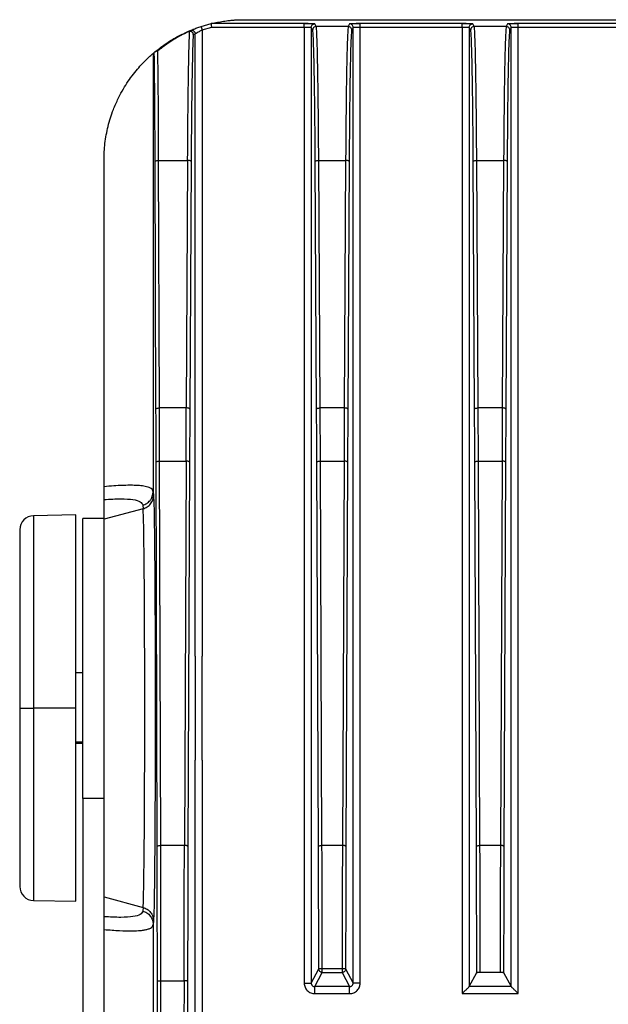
# Model space of a CAD drawing. Header units: millimetres. Extents: x -400 to 1650, y 544 to 1669.
# Tile 24 of 33: x 1246 to 1330, y 1047 to 1187. Entities that reach past the tile are written whole.
import ezdxf

# ---------------------------------------------------------------- set-up
doc = ezdxf.new("R2010")
doc.units = ezdxf.units.MM

# ---------------------------------------------------------------- blocks, each defined once
blk = doc.blocks.new('Drawing View13')
at = {"color": 7, "linetype": 'Continuous', "lineweight": 25}
for p, q in [((-17.02, 195.03), (-15.57, 195.44)), ((-16.87, 194.55), (-15.51, 194.94)), ((-2.34, 195.44), (-15.57, 195.44)), ((-15.51, 194.94), (-2.34, 194.94)), ((-10.85, 196), (329.15, 196)), ((-2.34, 195.4), (-2.34, 195.44)), ((-2.34, 194.94), (-2.34, 58.85)), ((-1.14, 194.53), (-1.34, 194.9)), ((-1.34, 194.9), (-1.34, 58.85)), ((-0.64, 195.03), (-0.84, 195.4)), ((3.94, 195.03), (-0.64, 195.03)), ((4.13, 195.4), (3.94, 195.03)), ((4.63, 194.9), (4.44, 194.53)), ((4.63, 58.85), (4.63, 194.9)), ((20.16, 195.44), (5.63, 195.44)), ((5.63, 195.4), (5.63, 195.44)), ((5.63, 58.85), (5.63, 194.94)), ((5.63, 194.94), (20.16, 194.94)), ((20.16, 195.4), (20.16, 195.44)), ((20.16, 194.94), (20.16, 57.35)), ((21.36, 194.53), (21.16, 194.9)), ((21.16, 194.9), (21.16, 58.35)), ((21.86, 195.03), (21.66, 195.4)), ((26.44, 195.03), (21.86, 195.03)), ((26.63, 195.4), (26.44, 195.03)), ((27.13, 194.9), (26.94, 194.53)), ((27.13, 58.35), (27.13, 194.9)), ((42.66, 195.44), (28.13, 195.44)), ((28.13, 195.4), (28.13, 195.44)), ((28.13, 57.35), (28.13, 194.94)), ((28.13, 194.94), (42.66, 194.94)), ((-18.84, 194.34), (-18.56, 194.46)), ((-18.14, 193.88), (-17.87, 193.99)), ((-17.87, 105.39), (-17.87, 193.99)), ((-16.87, 194.55), (-16.87, 105.39)), ((-23.85, 191.2), (-23.69, 191.34)), ((-23.85, 191.2), (-23.85, 128.81)), ((-30.85, 129.52), (-30.85, 176)), ((-23.45, 140.55), (-23.57, 175.78)), ((-22.95, 140.73), (-23.07, 175.97)), ((-23.07, 175.97), (-18.94, 175.97)), ((-18.94, 175.97), (-19.13, 140.73)), ((-18.44, 175.79), (-18.63, 140.55)), ((-0.58, 140.55), (-0.77, 175.79)), ((-0.08, 140.73), (-0.27, 175.97)), ((-0.27, 175.97), (3.56, 175.97)), ((3.56, 175.97), (3.37, 140.73)), ((4.06, 175.79), (3.87, 140.55)), ((21.92, 140.55), (21.73, 175.79)), ((22.42, 140.73), (22.23, 175.97)), ((22.23, 175.97), (26.06, 175.97)), ((26.06, 175.97), (25.87, 140.73)), ((26.56, 175.79), (26.37, 140.55)), ((-22.93, 133.16), (-22.95, 140.73)), ((-19.13, 140.73), (-22.95, 140.73)), ((-19.17, 133.16), (-19.13, 140.73)), ((-0.04, 133.16), (-0.08, 140.73)), ((3.37, 140.73), (-0.08, 140.73)), ((22.46, 133.16), (22.42, 140.73)), ((25.87, 140.73), (22.42, 140.73)), ((-22.78, 78.44), (-22.93, 133.16)), ((-22.93, 133.16), (-19.17, 133.16)), ((-19.17, 133.16), (-19.4, 78.44)), ((0.19, 78.44), (-0.04, 133.16)), ((-0.04, 133.16), (3.33, 133.16)), ((3.33, 133.16), (3.1, 78.44)), ((22.69, 78.44), (22.46, 133.16)), ((22.46, 133.16), (25.83, 133.16)), ((25.83, 133.16), (25.6, 78.44)), ((-23.28, 78.3), (-23.43, 133.02)), ((-18.67, 133.02), (-18.9, 78.3)), ((-0.31, 78.3), (-0.54, 133.02)), ((3.83, 133.02), (3.6, 78.3)), ((22.19, 78.3), (21.96, 133.02)), ((26.33, 133.02), (26.1, 78.3)), ((-30.85, 124.88), (-30.85, 127.7)), ((-23.86, 128.72), (-23.85, 128.81)), ((-23.85, 128.81), (-23.8, 128.29)), ((-25.29, 126.37), (-30.85, 124.88)), ((-25.34, 126.88), (-25.29, 126.37)), ((-34.85, 125.5), (-40.89, 125.39)), ((-40.89, 125.39), (-40.89, 98)), ((-34.85, 98), (-34.85, 125.5)), ((-30.85, 125), (-33.85, 125)), ((-33.85, 85.13), (-33.85, 125)), ((-30.85, 98), (-30.85, 124.88)), ((-42.85, 123.39), (-42.85, 98)), ((-17.87, 105.39), (-17.87, 90.61)), ((-16.87, 90.61), (-16.87, 105.39)), ((-33.85, 103), (-34.85, 103)), ((-42.85, 98), (-42.85, 97.89)), ((-42.85, 97.89), (-42.85, 72.61)), ((-40.89, 98), (-40.89, 97.88)), ((-34.85, 98), (-40.89, 98)), ((-40.89, 97.88), (-40.89, 70.61)), ((-34.85, 70.5), (-34.85, 98)), ((-30.85, 85.13), (-30.85, 98)), ((-33.85, 93.17), (-34.85, 93.17)), ((-34.85, 93), (-33.85, 93)), ((-17.87, 2.01), (-17.87, 90.61)), ((-16.87, 90.61), (-16.87, 1.45)), ((-33.85, 85.13), (-33.85, -1.5)), ((-30.85, 85.13), (-33.85, 85.13)), ((-30.85, -1.5), (-30.85, 85.13)), ((-19.4, 78.44), (-22.78, 78.44)), ((3.1, 78.44), (0.19, 78.44)), ((25.6, 78.44), (22.69, 78.44)), ((-40.89, 70.61), (-34.85, 70.5)), ((-30.85, 71.12), (-25.29, 69.63)), ((-25.29, 69.63), (-25.34, 69.12)), ((-23.8, 67.71), (-23.85, 67.19)), ((-23.85, 67.19), (-23.85, 4.8)), ((-1.34, 58.85), (-0.26, 60.88)), ((-0.84, 58.35), (0.24, 60.38)), ((0.24, 60.93), (3.05, 60.93)), ((0.24, 60.38), (3.05, 60.38)), ((3.05, 60.38), (4.13, 58.35)), ((3.55, 60.88), (4.63, 58.85)), ((21.16, 58.35), (22.24, 60.38)), ((22.74, 60.39), (25.55, 60.39)), ((26.05, 60.38), (27.13, 58.35)), ((-23.21, 16.39), (-23.25, 59.14)), ((-22.71, 16.44), (-22.75, 59.18)), ((-22.75, 59.18), (-19.45, 59.18)), ((-19.45, 59.18), (-19.51, 16.44)), ((-18.95, 59.14), (-19.01, 16.39)), ((4.13, 58.35), (-0.84, 58.35)), ((27.13, 58.35), (21.16, 58.35)), ((-0.84, 57.35), (4.13, 57.35)), ((20.16, 57.35), (28.13, 57.35))]:
    blk.add_line(p, q, dxfattribs=at)
at = {"color": 7, "linetype": 'Continuous', "lineweight": 25, "flags": 128}
blk.add_lwpolyline([(-42.85, 98), (-42.82, 98), (-42.7, 98), (-42.52, 98), (-42.28, 98), (-41.98, 98), (-41.64, 98), (-41.27, 98), (-40.89, 98)], dxfattribs=at)
at = {"color": 7, "linetype": 'Continuous', "lineweight": 25}
for centre, start, end in [((-40.85, 123.39), 91, 180), ((-40.85, 72.61), 180, 269)]:
    blk.add_arc(centre, 2, start, end, dxfattribs=at)
for points, knots in [([(-18.56, 194.46), (-18.55, 194.46), (-18.54, 194.46), (-18.43, 194.51), (-18.15, 194.62), (-17.64, 194.82), (-17.23, 194.96), (-17.02, 195.03)], [0, 0, 0, 0, 0.109957, 0.222528, 0.468027, 0.732502, 1, 1, 1, 1]), ([(-15.57, 195.44), (-15.43, 195.47), (-15.16, 195.53), (-14.73, 195.62), (-14.3, 195.7), (-13.88, 195.77), (-13.45, 195.83), (-13, 195.89), (-12.53, 195.93), (-12.02, 195.97), (-11.56, 195.99), (-11.18, 196), (-10.99, 196), (-10.9, 196), (-10.85, 196)], [0, 0, 0, 0, 0.169579, 0.323034, 0.460395, 0.581698, 0.687001, 0.776391, 0.864325, 0.929305, 0.972689, 0.987645, 0.994008, 1, 1, 1, 1]), ([(-15.51, 194.94), (-15.51, 194.98), (-15.52, 195.05), (-15.53, 195.18), (-15.55, 195.3), (-15.56, 195.41), (-15.57, 195.43), (-15.57, 195.44)], [0, 0, 0, 0, 0.15401, 0.288778, 0.499767, 0.748365, 1, 1, 1, 1]), ([(-1.68, 195.43), (-1.78, 195.43), (-2, 195.43), (-2.23, 195.41), (-2.35, 195.4)], [0, 0, 0, 0, 0.442669, 1, 1, 1, 1]), ([(-1.68, 195.43), (-1.71, 195.43), (-1.9, 195.44), (-2.14, 195.44), (-2.34, 195.44)], [0, 0, 0, 0, 0.159358, 1, 1, 1, 1]), ([(-2.34, 194.94), (-2.34, 195), (-2.34, 195.13), (-2.34, 195.29), (-2.34, 195.38), (-2.34, 195.4), (-2.34, 195.4)], [0, 0, 0, 0, 0.322745, 0.64549, 0.968235, 1, 1, 1, 1]), ([(-2.34, 194.94), (-2.21, 194.94), (-2.02, 194.94), (-1.79, 194.93), (-1.6, 194.92), (-1.45, 194.92), (-1.36, 194.91), (-1.35, 194.9), (-1.34, 194.9)], [0, 0, 0, 0, 0.242652, 0.369599, 0.499934, 0.711228, 0.846033, 1, 1, 1, 1]), ([(-0.84, 195.4), (-0.86, 195.4), (-0.92, 195.41), (-1.23, 195.43), (-1.54, 195.43), (-1.68, 195.43)], [0, 0, 0, 0, 0.355789, 0.711745, 1, 1, 1, 1]), ([(-0.27, 175.97), (-0.28, 177.31), (-0.29, 179.99), (-0.33, 183.63), (-0.37, 186.89), (-0.42, 189.68), (-0.47, 191.94), (-0.52, 193.62), (-0.58, 194.73), (-0.62, 194.93), (-0.64, 195.03)], [0, 0, 0, 0, 0.125, 0.25, 0.375, 0.5, 0.625, 0.75, 0.875, 1, 1, 1, 1]), ([(3.94, 195.03), (3.92, 194.93), (3.88, 194.73), (3.82, 193.62), (3.76, 191.94), (3.71, 189.68), (3.66, 186.89), (3.62, 183.63), (3.59, 179.99), (3.57, 177.31), (3.56, 175.97)], [0, 0, 0, 0, 0.125, 0.25, 0.375, 0.5, 0.625, 0.75, 0.875, 1, 1, 1, 1]), ([(4.97, 195.43), (4.83, 195.43), (4.53, 195.43), (4.21, 195.41), (4.16, 195.4), (4.13, 195.4)], [0, 0, 0, 0, 0.2871106, 0.6407345, 1, 1, 1, 1]), ([(4.63, 194.9), (4.64, 194.9), (4.65, 194.91), (4.75, 194.92), (4.93, 194.93), (5.25, 194.94), (5.51, 194.94), (5.63, 194.94)], [0, 0, 0, 0, 0.154231, 0.289279, 0.501002, 0.757151, 1, 1, 1, 1]), ([(5.63, 195.44), (5.43, 195.44), (5.19, 195.44), (5, 195.43), (4.97, 195.43)], [0, 0, 0, 0, 0.843795, 1, 1, 1, 1]), ([(5.63, 195.4), (5.51, 195.41), (5.29, 195.43), (5.07, 195.43), (4.97, 195.43)], [0, 0, 0, 0, 0.557381, 1, 1, 1, 1]), ([(5.63, 194.94), (5.63, 195), (5.63, 195.13), (5.63, 195.29), (5.63, 195.38), (5.63, 195.4), (5.63, 195.4)], [0, 0, 0, 0, 0.321529, 0.643058, 0.964588, 1, 1, 1, 1]), ([(20.82, 195.43), (20.79, 195.43), (20.6, 195.44), (20.36, 195.44), (20.16, 195.44)], [0, 0, 0, 0, 0.156277, 1, 1, 1, 1]), ([(20.82, 195.43), (20.73, 195.43), (20.51, 195.43), (20.28, 195.41), (20.16, 195.4)], [0, 0, 0, 0, 0.442566, 1, 1, 1, 1]), ([(20.16, 194.94), (20.16, 195), (20.16, 195.13), (20.16, 195.29), (20.16, 195.38), (20.16, 195.4), (20.16, 195.4)], [0, 0, 0, 0, 0.321532, 0.643064, 0.964595, 1, 1, 1, 1]), ([(20.16, 194.94), (20.29, 194.94), (20.55, 194.94), (20.86, 194.93), (21.05, 194.92), (21.14, 194.91), (21.15, 194.9), (21.16, 194.9)], [0, 0, 0, 0, 0.243155, 0.499657, 0.710996, 0.845892, 1, 1, 1, 1]), ([(21.66, 195.4), (21.63, 195.4), (21.58, 195.41), (21.27, 195.43), (20.96, 195.43), (20.82, 195.43)], [0, 0, 0, 0, 0.359279, 0.712915, 1, 1, 1, 1]), ([(22.23, 175.97), (22.22, 177.31), (22.21, 179.99), (22.17, 183.63), (22.13, 186.89), (22.08, 189.68), (22.03, 191.94), (21.98, 193.62), (21.92, 194.73), (21.88, 194.93), (21.86, 195.03)], [0, 0, 0, 0, 0.125, 0.25, 0.375, 0.5, 0.625, 0.75, 0.875, 1, 1, 1, 1]), ([(26.44, 195.03), (26.42, 194.93), (26.38, 194.73), (26.32, 193.62), (26.26, 191.94), (26.21, 189.68), (26.16, 186.89), (26.12, 183.63), (26.09, 179.99), (26.07, 177.31), (26.06, 175.97)], [0, 0, 0, 0, 0.125, 0.25, 0.375, 0.5, 0.625, 0.75, 0.875, 1, 1, 1, 1]), ([(27.47, 195.43), (27.33, 195.43), (27.03, 195.43), (26.71, 195.41), (26.66, 195.4), (26.63, 195.4)], [0, 0, 0, 0, 0.28765, 0.64383, 1, 1, 1, 1]), ([(27.13, 194.9), (27.14, 194.9), (27.15, 194.91), (27.25, 194.92), (27.39, 194.92), (27.58, 194.93), (27.81, 194.94), (28.01, 194.94), (28.13, 194.94)], [0, 0, 0, 0, 0.15414, 0.288943, 0.499723, 0.630158, 0.757195, 1, 1, 1, 1]), ([(28.13, 195.44), (27.93, 195.44), (27.69, 195.44), (27.5, 195.43), (27.47, 195.43)], [0, 0, 0, 0, 0.8388143, 1, 1, 1, 1]), ([(28.13, 195.4), (28.01, 195.41), (27.79, 195.43), (27.57, 195.43), (27.47, 195.43)], [0, 0, 0, 0, 0.559131, 1, 1, 1, 1]), ([(28.13, 194.94), (28.13, 195), (28.13, 195.13), (28.13, 195.29), (28.13, 195.38), (28.13, 195.4), (28.13, 195.4)], [0, 0, 0, 0, 0.321531, 0.643063, 0.964594, 1, 1, 1, 1]), ([(-23.55, 191.45), (-23.01, 191.87), (-21.92, 192.71), (-20.29, 193.67), (-19.31, 194.12), (-18.84, 194.34)], [0, 0, 0, 0, 0.338404, 0.679994, 1, 1, 1, 1]), ([(-18.64, 194.37), (-19.32, 194.04), (-20, 193.72), (-20.76, 193.27), (-20.87, 193.2), (-21.27, 192.95), (-22.06, 192.43), (-22.77, 191.87), (-23.19, 191.55)], [0, 0, 0, 0, 0.47237, 0.474509, 0.492369, 0.542883, 0.735441, 1, 1, 1, 1]), ([(-18.94, 175.97), (-18.93, 177.1), (-18.92, 179.36), (-18.89, 182.5), (-18.86, 185.38), (-18.82, 187.95), (-18.78, 190.17), (-18.74, 192), (-18.69, 193.46), (-18.66, 194.06), (-18.64, 194.37)], [0, 0, 0, 0, 0.125, 0.25, 0.375, 0.5, 0.625, 0.75, 0.875, 1, 1, 1, 1]), ([(-18.64, 194.37), (-18.67, 194.37), (-18.74, 194.37), (-18.81, 194.35), (-18.84, 194.34)], [0, 0, 0, 0, 0.5, 1, 1, 1, 1]), ([(-18.64, 194.38), (-18.59, 194.37), (-18.5, 194.37), (-18.38, 194.31), (-18.3, 194.25), (-18.25, 194.19), (-18.21, 194.14), (-18.19, 194.09), (-18.17, 194.06)], [0, 0, 0, 0, 0.249594, 0.436591, 0.676835, 0.730915, 0.830376, 1, 1, 1, 1]), ([(-18.64, 194.37), (-18.64, 194.37), (-18.64, 194.37), (-18.59, 194.37), (-18.49, 194.35), (-18.37, 194.29), (-18.29, 194.23), (-18.22, 194.15), (-18.19, 194.09), (-18.17, 194.06)], [0, 0, 0, 0, 0.000261, 0.00241, 0.244617, 0.485548, 0.659809, 0.809126, 1, 1, 1, 1]), ([(-18.14, 193.88), (-18.14, 193.91), (-18.14, 193.97), (-18.16, 194.03), (-18.17, 194.06)], [0, 0, 0, 0, 0.497138, 1, 1, 1, 1]), ([(-17.87, 193.99), (-17.86, 194), (-17.86, 194), (-17.78, 194.05), (-17.6, 194.16), (-17.27, 194.34), (-17.01, 194.48), (-16.87, 194.55)], [0, 0, 0, 0, 0.107801, 0.218886, 0.45975, 0.721466, 1, 1, 1, 1]), ([(-30.85, 176), (-30.85, 176.4), (-30.83, 177.21), (-30.72, 178.42), (-30.53, 179.63), (-30.27, 180.85), (-29.93, 182.05), (-29.55, 183.12), (-29.18, 184.03), (-28.81, 184.81), (-28.34, 185.74), (-27.74, 186.74), (-27, 187.82), (-26.25, 188.78), (-25.41, 189.74), (-24.6, 190.54), (-23.98, 191.1), (-23.89, 191.16), (-23.85, 191.2)], [0, 0, 0, 0, 0.033351, 0.066943, 0.102404, 0.13864, 0.17882, 0.220411, 0.252366, 0.285216, 0.319108, 0.379398, 0.442675, 0.519349, 0.599527, 0.724976, 0.85935, 1, 1, 1, 1]), ([(-23.55, 191.45), (-23.56, 191.44), (-23.59, 191.42), (-23.62, 191.39), (-23.68, 191.35), (-23.69, 191.34), (-23.69, 191.34)], [0, 0, 0, 0, 0.083608, 0.175096, 0.391832, 1, 1, 1, 1]), ([(-23.55, 191.45), (-23.51, 191.48), (-23.44, 191.52), (-23.31, 191.55), (-23.23, 191.55), (-23.19, 191.55)], [0, 0, 0, 0, 0.417994, 0.688678, 1, 1, 1, 1]), ([(-23.07, 175.97), (-23.07, 177.59), (-23.09, 180.83), (-23.11, 185.1), (-23.15, 188.81), (-23.17, 190.63), (-23.19, 191.55)], [0, 0, 0, 0, 0.25, 0.5, 0.75, 1, 1, 1, 1]), ([(3.37, 140.73), (3.37, 140.51), (3.36, 139.26), (3.35, 136.75), (3.34, 134.44), (3.33, 133.16)], [0, 0, 0, 0, 0.091669, 0.500008, 1, 1, 1, 1]), ([(25.87, 140.73), (25.86, 139.48), (25.85, 137.61), (25.85, 135.6), (25.84, 134.65), (25.84, 134.01), (25.84, 133.48), (25.83, 133.16)], [0, 0, 0, 0, 0.499985, 0.749987, 0.793117, 0.874992, 1, 1, 1, 1]), ([(-23.85, 128.81), (-23.9, 128.97), (-24, 129.26), (-24.68, 129.52), (-25.49, 129.65), (-26.34, 129.71), (-27.22, 129.72), (-28.25, 129.7), (-29.45, 129.64), (-30.38, 129.56), (-30.85, 129.52)], [0, 0, 0, 0, 0.194925, 0.361827, 0.5007, 0.594137, 0.690784, 0.790644, 0.893715, 1, 1, 1, 1]), ([(-30.85, 127.7), (-30.85, 127.76), (-30.85, 127.87), (-30.85, 128.24), (-30.85, 128.61), (-30.85, 128.9), (-30.85, 129.2), (-30.85, 129.41), (-30.85, 129.52)], [0, 0, 0, 0, 0.35903, 0.63431, 0.744836, 0.841542, 0.923095, 1, 1, 1, 1]), ([(-25.34, 126.88), (-25.14, 126.96), (-24.74, 127.1), (-24.31, 127.51), (-23.96, 128.04), (-23.9, 128.46), (-23.86, 128.72)], [0, 0, 0, 0, 0.25006, 0.50012, 0.692926, 1, 1, 1, 1]), ([(-23.8, 128.29), (-23.79, 128.02), (-23.75, 127.48), (-23.71, 125.6), (-23.68, 123.39), (-23.66, 121.56), (-23.65, 120.24), (-23.64, 119.82)], [0, 0, 0, 0, 0.274055, 0.548207, 0.730852, 0.91344, 1, 1, 1, 1]), ([(-25.29, 69.63), (-25.28, 69.73), (-25.26, 69.91), (-25.24, 70.43), (-25.22, 71.04), (-25.21, 71.73), (-25.19, 72.62), (-25.17, 73.78), (-25.15, 75.31), (-25.13, 76.98), (-25.11, 79.04), (-25.09, 81.58), (-25.07, 84.65), (-25.06, 88.41), (-25.05, 92.88), (-25.04, 98.01), (-25.05, 103.14), (-25.06, 107.04), (-25.07, 109.73), (-25.08, 111.33), (-25.08, 112.89), (-25.09, 114.4), (-25.1, 115.85), (-25.12, 117.48), (-25.13, 119.28), (-25.16, 121.21), (-25.18, 122.85), (-25.2, 124.17), (-25.23, 125.19), (-25.26, 125.98), (-25.28, 126.24), (-25.29, 126.37)], [0, 0, 0, 0, 0.029876, 0.057323, 0.08234, 0.104925, 0.125076, 0.158064, 0.189904, 0.220596, 0.250137, 0.293431, 0.336081, 0.378084, 0.439826, 0.500108, 0.560433, 0.622187, 0.643116, 0.664202, 0.685447, 0.70685, 0.728411, 0.75013, 0.783029, 0.819429, 0.859326, 0.89155, 0.925738, 0.961889, 1, 1, 1, 1]), ([(-23.64, 119.82), (-23.64, 119.38), (-23.62, 117.65), (-23.6, 114.05), (-23.58, 109.02), (-23.57, 103.58), (-23.56, 97.96), (-23.57, 92.34), (-23.58, 86.89), (-23.6, 81.88), (-23.62, 78.26), (-23.64, 76.63), (-23.64, 76.22)], [0, 0, 0, 0, 0.0400638, 0.1551456, 0.2703987, 0.3855663, 0.5007271, 0.6160058, 0.7314769, 0.847007, 0.9620593, 1, 1, 1, 1]), ([(-30.85, 85.26), (-30.85, 86.24), (-30.85, 88.69), (-30.85, 93.02), (-30.85, 96.34), (-30.85, 98)], [0, 0, 0, 0, 0.251066, 0.625533, 1, 1, 1, 1]), ([(-22.75, 59.18), (-22.75, 62.44), (-22.76, 68.95), (-22.77, 75.28), (-22.78, 78.44)], [0, 0, 0, 0, 0.5, 1, 1, 1, 1]), ([(-19.45, 59.18), (-19.44, 62.44), (-19.43, 68.95), (-19.41, 75.28), (-19.4, 78.44)], [0, 0, 0, 0, 0.5, 1, 1, 1, 1]), ([(3.1, 78.44), (3.09, 75.56), (3.07, 69.81), (3.06, 63.89), (3.05, 60.93)], [0, 0, 0, 0, 0.5, 1, 1, 1, 1]), ([(22.73, 66.87), (22.72, 68.82), (22.71, 72.72), (22.7, 76.54), (22.69, 78.44)], [0, 0, 0, 0, 0.5, 1, 1, 1, 1]), ([(25.6, 78.44), (25.59, 75.48), (25.57, 69.54), (25.56, 63.44), (25.55, 60.39)], [0, 0, 0, 0, 0.5, 1, 1, 1, 1]), ([(-23.64, 76.22), (-23.65, 75.35), (-23.67, 73.18), (-23.71, 70.63), (-23.75, 68.51), (-23.79, 67.98), (-23.8, 67.71)], [0, 0, 0, 0, 0.181359, 0.454225, 0.726992, 1, 1, 1, 1]), ([(-30.85, 66.48), (-30.08, 66.42), (-28.59, 66.3), (-26.88, 66.27), (-25.79, 66.32), (-25.08, 66.42), (-24.6, 66.52), (-24.2, 66.68), (-23.91, 66.9), (-23.87, 67.09), (-23.85, 67.19)], [0, 0, 0, 0, 0.1767691, 0.3431683, 0.4991993, 0.5778086, 0.6671929, 0.7673525, 0.878288, 1, 1, 1, 1]), ([(22.74, 60.39), (22.74, 61.47), (22.73, 63.1), (22.74, 64.81), (22.73, 65.62), (22.73, 66.16), (22.73, 66.61), (22.73, 66.87)], [0, 0, 0, 0, 0.49999, 0.749993, 0.793003, 0.874996, 1, 1, 1, 1]), ([(3.05, 60.93), (3.05, 60.9), (3.05, 60.83), (3.05, 60.73), (3.05, 60.63), (3.05, 60.55), (3.05, 60.48), (3.05, 60.42), (3.05, 60.39), (3.05, 60.38), (3.05, 60.38)], [0, 0, 0, 0, 0.125417, 0.250833, 0.37625, 0.501666, 0.627083, 0.7525, 0.877916, 1, 1, 1, 1]), ([(22.24, 60.38), (22.24, 60.38), (22.25, 60.38), (22.3, 60.38), (22.37, 60.39), (22.47, 60.39), (22.58, 60.39), (22.68, 60.39), (22.74, 60.39)], [0, 0, 0, 0, 0.153041, 0.287905, 0.502274, 0.633433, 0.760268, 1, 1, 1, 1]), ([(25.55, 60.39), (25.62, 60.39), (25.71, 60.39), (25.83, 60.39), (25.92, 60.39), (26, 60.38), (26.04, 60.38), (26.05, 60.38), (26.05, 60.38)], [0, 0, 0, 0, 0.239016, 0.365468, 0.496229, 0.711011, 0.846335, 1, 1, 1, 1]), ([(-2.34, 58.85), (-2.32, 58.66), (-2.27, 58.26), (-1.92, 57.77), (-1.43, 57.42), (-1.04, 57.37), (-0.84, 57.35)], [0, 0, 0, 0, 0.250339, 0.50064, 0.750602, 1, 1, 1, 1]), ([(-1.34, 58.85), (-1.34, 58.82), (-1.33, 58.75), (-1.3, 58.65), (-1.25, 58.56), (-1.16, 58.46), (-1.03, 58.37), (-0.9, 58.36), (-0.84, 58.35)], [0, 0, 0, 0, 0.1345983, 0.2664796, 0.3956674, 0.5221867, 0.7661897, 1, 1, 1, 1]), ([(4.13, 58.35), (4.17, 58.35), (4.23, 58.36), (4.36, 58.4), (4.49, 58.49), (4.58, 58.62), (4.63, 58.74), (4.63, 58.81), (4.63, 58.85)], [0, 0, 0, 0, 0.128594, 0.255554, 0.503515, 0.725201, 0.856066, 1, 1, 1, 1]), ([(4.13, 57.35), (4.23, 57.36), (4.43, 57.37), (4.81, 57.49), (5.23, 57.78), (5.57, 58.28), (5.61, 58.67), (5.63, 58.85)], [0, 0, 0, 0, 0.125092, 0.248963, 0.511002, 0.76499, 1, 1, 1, 1]), ([(20.16, 57.35), (20.29, 57.49), (20.55, 57.74), (20.83, 58.02), (21, 58.19), (21.09, 58.28), (21.15, 58.34), (21.16, 58.35), (21.16, 58.35)], [0, 0, 0, 0, 0.2986308, 0.5656019, 0.6880828, 0.7998041, 0.902882, 1, 1, 1, 1]), ([(28.13, 57.35), (28, 57.49), (27.75, 57.74), (27.46, 58.02), (27.29, 58.19), (27.2, 58.28), (27.15, 58.34), (27.14, 58.35), (27.13, 58.35)], [0, 0, 0, 0, 0.300141, 0.566805, 0.689096, 0.80056, 0.903302, 1, 1, 1, 1])]:
    blk.add_open_spline(points, degree=3, knots=knots, dxfattribs=at)
for points in [[(-17.02, 195.03), (-17.02, 195.02), (-17.01, 195), (-16.98, 194.89), (-16.93, 194.74), (-16.89, 194.61), (-16.87, 194.55)], [(-1.34, 194.9), (-1.33, 194.96), (-1.32, 195.09), (-1.2, 195.26), (-1.04, 195.38), (-0.91, 195.39), (-0.84, 195.4)], [(-0.64, 195.03), (-0.71, 195.02), (-0.84, 195.01), (-1, 194.89), (-1.12, 194.72), (-1.13, 194.59), (-1.14, 194.53)], [(4.44, 194.53), (4.43, 194.59), (4.41, 194.72), (4.3, 194.89), (4.13, 195.01), (4, 195.02), (3.94, 195.03)], [(4.63, 194.9), (4.63, 194.96), (4.61, 195.09), (4.49, 195.26), (4.33, 195.38), (4.2, 195.39), (4.13, 195.4)], [(21.16, 194.9), (21.17, 194.96), (21.18, 195.09), (21.3, 195.26), (21.46, 195.38), (21.59, 195.39), (21.66, 195.4)], [(21.86, 195.03), (21.79, 195.02), (21.66, 195.01), (21.5, 194.89), (21.38, 194.72), (21.37, 194.59), (21.36, 194.53)], [(26.94, 194.53), (26.93, 194.59), (26.91, 194.72), (26.8, 194.89), (26.63, 195.01), (26.5, 195.02), (26.44, 195.03)], [(27.13, 194.9), (27.13, 194.96), (27.11, 195.09), (26.99, 195.26), (26.83, 195.38), (26.7, 195.39), (26.63, 195.4)], [(-18.84, 194.34), (-18.81, 194.35), (-18.74, 194.37), (-18.67, 194.38), (-18.64, 194.38)], [(-18.56, 194.46), (-18.52, 194.47), (-18.44, 194.49), (-18.32, 194.5), (-18.2, 194.47), (-18.09, 194.41), (-17.99, 194.33), (-17.92, 194.23), (-17.88, 194.12), (-17.87, 194.04), (-17.87, 193.99)], [(-18.14, 193.88), (-18.16, 193.58), (-18.19, 192.99), (-18.24, 191.55), (-18.28, 189.75), (-18.32, 187.56), (-18.36, 185.04), (-18.39, 182.21), (-18.42, 179.12), (-18.43, 176.9), (-18.44, 175.79)], [(-0.77, 175.79), (-0.78, 177.11), (-0.79, 179.74), (-0.83, 183.32), (-0.87, 186.53), (-0.92, 189.27), (-0.97, 191.5), (-1.02, 193.14), (-1.08, 194.23), (-1.12, 194.43), (-1.14, 194.53)], [(4.44, 194.53), (4.42, 194.43), (4.38, 194.23), (4.32, 193.14), (4.26, 191.5), (4.21, 189.27), (4.16, 186.53), (4.12, 183.32), (4.09, 179.74), (4.07, 177.11), (4.06, 175.79)], [(21.73, 175.79), (21.72, 177.11), (21.71, 179.74), (21.67, 183.32), (21.63, 186.53), (21.58, 189.27), (21.53, 191.5), (21.48, 193.14), (21.42, 194.23), (21.38, 194.43), (21.36, 194.53)], [(26.94, 194.53), (26.92, 194.43), (26.88, 194.23), (26.82, 193.14), (26.76, 191.5), (26.71, 189.27), (26.66, 186.53), (26.62, 183.32), (26.59, 179.74), (26.57, 177.11), (26.56, 175.79)], [(-23.57, 175.78), (-23.57, 177.42), (-23.59, 180.68), (-23.62, 184.95), (-23.65, 188.65), (-23.68, 190.44), (-23.69, 191.34)], [(-23.57, 175.79), (-23.56, 175.81), (-23.54, 175.86), (-23.43, 175.92), (-23.26, 175.96), (-23.13, 175.97), (-23.07, 175.97)], [(-18.44, 175.79), (-18.45, 175.81), (-18.46, 175.86), (-18.58, 175.92), (-18.74, 175.96), (-18.87, 175.97), (-18.94, 175.97)], [(-0.77, 175.79), (-0.76, 175.81), (-0.75, 175.86), (-0.63, 175.92), (-0.46, 175.96), (-0.33, 175.97), (-0.27, 175.97)], [(4.06, 175.79), (4.05, 175.81), (4.04, 175.86), (3.92, 175.92), (3.76, 175.96), (3.63, 175.97), (3.56, 175.97)], [(21.73, 175.79), (21.74, 175.81), (21.75, 175.86), (21.87, 175.92), (22.04, 175.96), (22.17, 175.97), (22.23, 175.97)], [(26.56, 175.79), (26.55, 175.81), (26.54, 175.86), (26.42, 175.92), (26.26, 175.96), (26.13, 175.97), (26.06, 175.97)], [(-23.45, 140.55), (-23.44, 140.57), (-23.42, 140.62), (-23.31, 140.68), (-23.14, 140.72), (-23.01, 140.73), (-22.95, 140.73)], [(-23.43, 133.02), (-23.43, 134.29), (-23.44, 136.82), (-23.44, 139.31), (-23.45, 140.55)], [(-18.63, 140.55), (-18.64, 140.57), (-18.65, 140.62), (-18.77, 140.68), (-18.93, 140.72), (-19.06, 140.73), (-19.13, 140.73)], [(-18.63, 140.55), (-18.64, 139.31), (-18.65, 136.82), (-18.66, 134.29), (-18.67, 133.02)], [(-0.58, 140.55), (-0.57, 140.57), (-0.55, 140.62), (-0.44, 140.68), (-0.27, 140.72), (-0.14, 140.73), (-0.08, 140.73)], [(-0.54, 133.02), (-0.55, 134.29), (-0.56, 136.82), (-0.57, 139.31), (-0.58, 140.55)], [(3.87, 140.55), (3.86, 140.57), (3.85, 140.62), (3.73, 140.68), (3.56, 140.72), (3.43, 140.73), (3.37, 140.73)], [(3.87, 140.55), (3.86, 139.31), (3.85, 136.82), (3.84, 134.29), (3.83, 133.02)], [(21.92, 140.55), (21.93, 140.57), (21.95, 140.62), (22.06, 140.68), (22.23, 140.72), (22.36, 140.73), (22.42, 140.73)], [(21.96, 133.02), (21.95, 134.29), (21.94, 136.82), (21.93, 139.31), (21.92, 140.55)], [(26.37, 140.55), (26.36, 140.57), (26.35, 140.62), (26.23, 140.68), (26.07, 140.72), (25.94, 140.73), (25.87, 140.73)], [(26.37, 140.55), (26.36, 139.31), (26.35, 136.82), (26.34, 134.29), (26.33, 133.02)], [(-23.43, 133.02), (-23.42, 133.04), (-23.4, 133.07), (-23.29, 133.12), (-23.12, 133.15), (-22.99, 133.16), (-22.93, 133.16)], [(-18.67, 133.02), (-18.67, 133.04), (-18.69, 133.07), (-18.81, 133.12), (-18.97, 133.15), (-19.1, 133.16), (-19.17, 133.16)], [(-0.54, 133.02), (-0.53, 133.04), (-0.52, 133.07), (-0.4, 133.12), (-0.24, 133.15), (-0.11, 133.16), (-0.04, 133.16)], [(3.83, 133.02), (3.83, 133.04), (3.81, 133.07), (3.69, 133.12), (3.53, 133.15), (3.4, 133.16), (3.33, 133.16)], [(21.96, 133.02), (21.97, 133.04), (21.98, 133.07), (22.1, 133.12), (22.26, 133.15), (22.39, 133.16), (22.46, 133.16)], [(26.33, 133.02), (26.33, 133.04), (26.31, 133.07), (26.19, 133.12), (26.03, 133.15), (25.9, 133.16), (25.83, 133.16)], [(-30.85, 127.7), (-30.01, 127.74), (-28.32, 127.83), (-26.63, 127.71), (-25.53, 127.42), (-25.4, 127.06), (-25.34, 126.88)], [(-25.29, 126.37), (-25.08, 126.45), (-24.67, 126.6), (-24.19, 127.06), (-23.87, 127.64), (-23.82, 128.08), (-23.8, 128.29)], [(-30.85, 98), (-30.85, 99.66), (-30.85, 102.99), (-30.85, 107.81), (-30.85, 112.29), (-30.85, 116.29), (-30.85, 119.67), (-30.85, 122.29), (-30.85, 124.16), (-30.85, 124.64), (-30.85, 124.88)], [(-23.28, 78.3), (-23.27, 78.32), (-23.26, 78.35), (-23.14, 78.4), (-22.98, 78.44), (-22.85, 78.44), (-22.78, 78.44)], [(-23.25, 59.14), (-23.25, 62.38), (-23.26, 68.86), (-23.27, 75.15), (-23.28, 78.3)], [(-18.9, 78.3), (-18.9, 78.32), (-18.92, 78.35), (-19.04, 78.4), (-19.2, 78.44), (-19.33, 78.44), (-19.4, 78.44)], [(-18.9, 78.3), (-18.91, 75.15), (-18.93, 68.86), (-18.94, 62.38), (-18.95, 59.14)], [(-0.31, 78.3), (-0.3, 78.32), (-0.29, 78.35), (-0.17, 78.4), (-0.01, 78.44), (0.12, 78.44), (0.19, 78.44)], [(-0.26, 60.88), (-0.27, 63.82), (-0.28, 69.71), (-0.3, 75.43), (-0.31, 78.3)], [(0.24, 60.93), (0.23, 63.89), (0.22, 69.81), (0.2, 75.56), (0.19, 78.44)], [(3.6, 78.3), (3.6, 78.32), (3.58, 78.35), (3.46, 78.4), (3.3, 78.44), (3.17, 78.44), (3.1, 78.44)], [(3.6, 78.3), (3.59, 75.43), (3.57, 69.71), (3.56, 63.82), (3.55, 60.88)], [(22.19, 78.3), (22.2, 78.32), (22.21, 78.35), (22.33, 78.4), (22.49, 78.44), (22.62, 78.44), (22.69, 78.44)], [(22.24, 60.38), (22.23, 63.41), (22.22, 69.46), (22.2, 75.35), (22.19, 78.3)], [(26.1, 78.3), (26.1, 78.32), (26.08, 78.35), (25.96, 78.4), (25.8, 78.44), (25.67, 78.44), (25.6, 78.44)], [(26.1, 78.3), (26.09, 75.35), (26.07, 69.46), (26.06, 63.41), (26.05, 60.38)], [(-25.34, 69.12), (-25.4, 68.94), (-25.53, 68.58), (-26.63, 68.29), (-28.32, 68.17), (-30.01, 68.26), (-30.85, 68.3)], [(-25.34, 69.12), (-25.13, 69.04), (-24.72, 68.89), (-24.24, 68.42), (-23.92, 67.84), (-23.87, 67.41), (-23.85, 67.19)], [(-25.29, 69.63), (-25.08, 69.55), (-24.67, 69.4), (-24.19, 68.94), (-23.87, 68.36), (-23.82, 67.92), (-23.8, 67.71)], [(-0.26, 60.88), (-0.25, 60.88), (-0.24, 60.9), (-0.12, 60.92), (0.04, 60.93), (0.17, 60.93), (0.24, 60.93)], [(0.24, 60.38), (0.17, 60.38), (0.04, 60.4), (-0.12, 60.51), (-0.24, 60.68), (-0.25, 60.81), (-0.26, 60.88)], [(0.24, 60.38), (0.24, 60.38), (0.24, 60.39), (0.24, 60.42), (0.24, 60.48), (0.24, 60.55), (0.24, 60.63), (0.24, 60.73), (0.24, 60.83), (0.24, 60.9), (0.24, 60.93)], [(3.05, 60.93), (3.12, 60.93), (3.25, 60.93), (3.41, 60.92), (3.53, 60.9), (3.55, 60.88), (3.55, 60.88)], [(3.55, 60.88), (3.55, 60.81), (3.53, 60.68), (3.42, 60.51), (3.25, 60.4), (3.12, 60.38), (3.05, 60.38)], [(-23.25, 59.14), (-23.24, 59.14), (-23.22, 59.15), (-23.11, 59.17), (-22.94, 59.18), (-22.81, 59.18), (-22.75, 59.18)], [(-18.95, 59.14), (-18.96, 59.14), (-18.97, 59.15), (-19.09, 59.17), (-19.25, 59.18), (-19.38, 59.18), (-19.45, 59.18)], [(-2.34, 58.85), (-2.21, 58.85), (-1.95, 58.85), (-1.62, 58.85), (-1.39, 58.85), (-1.36, 58.85), (-1.34, 58.85)], [(-0.84, 57.35), (-0.84, 57.48), (-0.84, 57.74), (-0.84, 58.07), (-0.84, 58.3), (-0.84, 58.33), (-0.84, 58.35)], [(4.13, 57.35), (4.13, 57.48), (4.13, 57.74), (4.13, 58.07), (4.13, 58.3), (4.13, 58.33), (4.13, 58.35)], [(5.63, 58.85), (5.5, 58.85), (5.24, 58.85), (4.91, 58.85), (4.68, 58.85), (4.65, 58.85), (4.63, 58.85)]]:
    blk.add_open_spline(points, degree=3, dxfattribs=at)

msp = doc.modelspace()

# ---------------------------------------------------------------- block references
at = {"color": 7, "linetype": 'Continuous', "lineweight": 25}
msp.add_blockref('Drawing View13', (1289.18, 990.96), dxfattribs=at)

doc.saveas('drawing.dxf')
